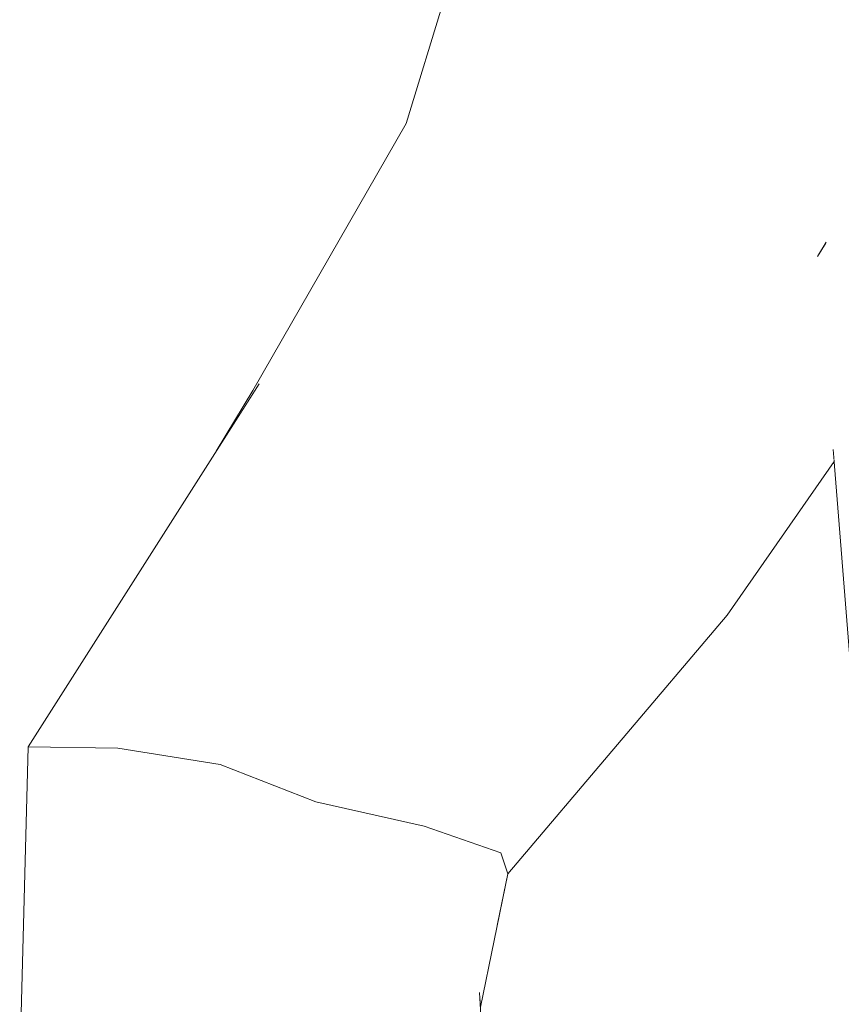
# Model space of a CAD drawing. Header units: millimetres. Extents: x 0 to 650, y -1 to 707.
# Tile 138 of 256: x 497.51 to 499.03, y 351.62 to 353.44. Entities that reach past the tile are written whole.
import ezdxf
from ezdxf.xclip import XClip

# ---------------------------------------------------------------- set-up
doc = ezdxf.new("R2010")
doc.units = ezdxf.units.MM
doc.header["$MEASUREMENT"] = 0
doc.header["$XCLIPFRAME"] = 0
doc.linetypes.add('Wipeout_Contour', pattern=[1000, 0, -1000])
doc.layers.add('Interior - Mobiliário .ARQ', color=7, linetype='Continuous')

# ---------------------------------------------------------------- blocks, each defined once
blk = doc.blocks.new('Desenho_2_2', base_point=(960.5741, 336.178))
at = {"color": 254, "linetype": 'Wipeout_Contour', "lineweight": 0, "ltscale": 2446.258606}
blk.add_wipeout([(498.9224, 353.4407), (498.9518, 353.3566), (499.1187, 353.3796), (498.9231, 353.64)], dxfattribs=at).dxf.layer = 'Interior - Mobiliário .ARQ'
at = {"color": 254, "linetype": 'Wipeout_Contour', "lineweight": 0, "ltscale": 1828.247423}
blk.add_wipeout([(498.3616, 351.6456), (498.2942, 350.5589), (498.4262, 350.5195)], dxfattribs=at).dxf.layer = 'Interior - Mobiliário .ARQ'
at = {"color": 254, "linetype": 'Wipeout_Contour', "lineweight": 0, "ltscale": 1834.677203}
blk.add_wipeout([(499.0874, 353.7499), (498.9231, 353.64), (499.1187, 353.3796)], dxfattribs=at).dxf.layer = 'Interior - Mobiliário .ARQ'
at = {"color": 254, "linetype": 'Wipeout_Contour', "lineweight": 0, "ltscale": 1829.379837}
blk.add_wipeout([(498.3616, 351.6456), (498.2457, 351.6557), (498.2942, 350.5589)], dxfattribs=at).dxf.layer = 'Interior - Mobiliário .ARQ'
at = {"color": 254, "linetype": 'Wipeout_Contour', "lineweight": 0, "ltscale": 3058.087055}
blk.add_wipeout([(498.9518, 353.3566), (498.9576, 353.279), (498.9583, 353.2634), (499.0609, 353.011), (499.1187, 353.3796)], dxfattribs=at).dxf.layer = 'Interior - Mobiliário .ARQ'
at = {"color": 254, "linetype": 'Wipeout_Contour', "lineweight": 0, "ltscale": 1827.713843}
blk.add_wipeout([(498.1061, 350.5626), (498.2942, 350.5589), (498.2457, 351.6557)], dxfattribs=at).dxf.layer = 'Interior - Mobiliário .ARQ'
at = {"color": 254, "linetype": 'Wipeout_Contour', "lineweight": 0, "ltscale": 4888.936947}
blk.add_wipeout([(499.0609, 353.011), (498.9583, 353.2634), (499.0009, 353.0297), (499.0055, 352.9945), (499.0177, 352.9058), (499.0191, 352.8949), (499.0257, 352.7909), (499.0312, 352.761)], dxfattribs=at).dxf.layer = 'Interior - Mobiliário .ARQ'
at = {"color": 254, "linetype": 'Wipeout_Contour', "lineweight": 0, "ltscale": 1829.110656}
blk.add_wipeout([(498.2457, 351.6557), (498.0589, 351.6405), (498.1061, 350.5626)], dxfattribs=at).dxf.layer = 'Interior - Mobiliário .ARQ'
at = {"color": 254, "linetype": 'Wipeout_Contour', "lineweight": 0, "ltscale": 3055.302072}
blk.add_wipeout([(498.7403, 353.0958), (498.985, 353.0029), (499.0009, 353.0297), (498.9583, 353.2634), (498.9576, 353.279)], dxfattribs=at).dxf.layer = 'Interior - Mobiliário .ARQ'
at = {"color": 254, "linetype": 'Wipeout_Contour', "lineweight": 0, "ltscale": 3056.158616}
blk.add_wipeout([(499.0143, 352.6471), (499.047, 352.2396), (499.0312, 352.761), (499.0259, 352.6844), (499.0147, 352.6485)], dxfattribs=at).dxf.layer = 'Interior - Mobiliário .ARQ'
at = {"color": 254, "linetype": 'Wipeout_Contour', "lineweight": 0, "ltscale": 1827.281993}
blk.add_wipeout([(497.9392, 350.5463), (498.1061, 350.5626), (498.0589, 351.6405)], dxfattribs=at).dxf.layer = 'Interior - Mobiliário .ARQ'
at = {"color": 254, "linetype": 'Wipeout_Contour', "lineweight": 0, "ltscale": 2444.781543}
blk.add_wipeout([(498.7403, 353.0958), (498.9576, 353.279), (498.9518, 353.3566), (498.9257, 353.4327)], dxfattribs=at).dxf.layer = 'Interior - Mobiliário .ARQ'
at = {"color": 254, "linetype": 'Wipeout_Contour', "lineweight": 0, "ltscale": 1828.589371}
blk.add_wipeout([(498.0589, 351.6405), (497.8817, 351.6236), (497.9392, 350.5463)], dxfattribs=at).dxf.layer = 'Interior - Mobiliário .ARQ'
at = {"color": 254, "linetype": 'Wipeout_Contour', "lineweight": 0, "ltscale": 1829.133982}
blk.add_wipeout([(497.8828, 352.0659), (497.8817, 351.6236), (498.0589, 351.6405)], dxfattribs=at).dxf.layer = 'Interior - Mobiliário .ARQ'
at = {"color": 254, "linetype": 'Wipeout_Contour', "lineweight": 0, "ltscale": 1829.149168}
blk.add_wipeout([(498.0589, 351.6405), (498.0598, 351.9972), (497.8828, 352.0659)], dxfattribs=at).dxf.layer = 'Interior - Mobiliário .ARQ'
at = {"color": 254, "linetype": 'Wipeout_Contour', "lineweight": 0, "ltscale": 1828.67889}
blk.add_wipeout([(497.8817, 351.6236), (497.6942, 352.0963), (497.6977, 351.5903)], dxfattribs=at).dxf.layer = 'Interior - Mobiliário .ARQ'
at = {"color": 254, "linetype": 'Wipeout_Contour', "lineweight": 0, "ltscale": 1829.558612}
blk.add_wipeout([(498.0598, 351.9972), (498.0589, 351.6405), (498.2457, 351.6557)], dxfattribs=at).dxf.layer = 'Interior - Mobiliário .ARQ'
at = {"color": 254, "linetype": 'Wipeout_Contour', "lineweight": 0, "ltscale": 1828.810061}
blk.add_wipeout([(497.6942, 352.0963), (497.8817, 351.6236), (497.8828, 352.0659)], dxfattribs=at).dxf.layer = 'Interior - Mobiliário .ARQ'
at = {"color": 254, "linetype": 'Wipeout_Contour', "lineweight": 0, "ltscale": 1829.622565}
blk.add_wipeout([(498.2457, 351.6557), (498.2597, 351.9521), (498.0598, 351.9972)], dxfattribs=at).dxf.layer = 'Interior - Mobiliário .ARQ'
at = {"color": 254, "linetype": 'Wipeout_Contour', "lineweight": 0, "ltscale": 1828.167358}
blk.add_wipeout([(497.5285, 352.0987), (497.5131, 351.505), (497.6977, 351.5903)], dxfattribs=at).dxf.layer = 'Interior - Mobiliário .ARQ'
at = {"color": 254, "linetype": 'Wipeout_Contour', "lineweight": 0, "ltscale": 1829.846104}
blk.add_wipeout([(498.2457, 351.6557), (498.3616, 351.6456), (498.2597, 351.9521)], dxfattribs=at).dxf.layer = 'Interior - Mobiliário .ARQ'
at = {"color": 254, "linetype": 'Wipeout_Contour', "lineweight": 0, "ltscale": 1828.417236}
blk.add_wipeout([(497.6942, 352.0963), (497.5285, 352.0987), (497.6977, 351.5903)], dxfattribs=at).dxf.layer = 'Interior - Mobiliário .ARQ'
at = {"color": 254, "linetype": 'Wipeout_Contour', "lineweight": 0, "ltscale": 1830.087587}
blk.add_wipeout([(498.2597, 351.9521), (498.3616, 351.6456), (498.4006, 351.9028)], dxfattribs=at).dxf.layer = 'Interior - Mobiliário .ARQ'
at = {"color": 254, "linetype": 'Wipeout_Contour', "lineweight": 0, "ltscale": 1831.266081}
blk.add_wipeout([(498.6945, 352.4311), (498.641, 352.4598), (498.2597, 351.9521)], dxfattribs=at).dxf.layer = 'Interior - Mobiliário .ARQ'
at = {"color": 254, "linetype": 'Wipeout_Contour', "lineweight": 0, "ltscale": 1830.108152}
blk.add_wipeout([(498.3616, 351.6456), (498.3627, 351.6274), (498.4006, 351.9028)], dxfattribs=at).dxf.layer = 'Interior - Mobiliário .ARQ'
at = {"color": 254, "linetype": 'Wipeout_Contour', "lineweight": 0, "ltscale": 1830.121732}
blk.add_wipeout([(497.8828, 352.0659), (498.0598, 351.9972), (498.4312, 352.5644)], dxfattribs=at).dxf.layer = 'Interior - Mobiliário .ARQ'
at = {"color": 254, "linetype": 'Wipeout_Contour', "lineweight": 0, "ltscale": 1830.150812}
blk.add_wipeout([(498.3627, 351.6274), (498.4138, 351.8642), (498.4006, 351.9028)], dxfattribs=at).dxf.layer = 'Interior - Mobiliário .ARQ'
at = {"layer": 'Interior - Mobiliário .ARQ', "color": 7, "linetype": 'Continuous', "lineweight": 0}
blk.add_line((498.4309, 350.459), (498.3616, 351.6456), dxfattribs=at)
at = {"color": 254, "linetype": 'Wipeout_Contour', "lineweight": 0, "ltscale": 1830.803087}
blk.add_wipeout([(498.4312, 352.5644), (498.2333, 352.6567), (497.8828, 352.0659)], dxfattribs=at).dxf.layer = 'Interior - Mobiliário .ARQ'
at = {"color": 254, "linetype": 'Wipeout_Contour', "lineweight": 0, "ltscale": 1830.439085}
blk.add_wipeout([(498.0598, 351.9972), (498.2597, 351.9521), (498.641, 352.4598)], dxfattribs=at).dxf.layer = 'Interior - Mobiliário .ARQ'
at = {"color": 254, "linetype": 'Wipeout_Contour', "lineweight": 0, "ltscale": 1831.110959}
blk.add_wipeout([(498.641, 352.4598), (498.4312, 352.5644), (498.0598, 351.9972)], dxfattribs=at).dxf.layer = 'Interior - Mobiliário .ARQ'
at = {"color": 254, "linetype": 'Wipeout_Contour', "lineweight": 0, "ltscale": 1832.299729}
blk.add_wipeout([(498.4312, 352.5644), (498.641, 352.4598), (498.985, 353.0029)], dxfattribs=at).dxf.layer = 'Interior - Mobiliário .ARQ'
at = {"color": 254, "linetype": 'Wipeout_Contour', "lineweight": 0, "ltscale": 1829.70993}
blk.add_wipeout([(498.2333, 352.6567), (497.6942, 352.0963), (497.8828, 352.0659)], dxfattribs=at).dxf.layer = 'Interior - Mobiliário .ARQ'
at = {"layer": 'Interior - Mobiliário .ARQ', "color": 7, "linetype": 'Continuous', "lineweight": 0}
blk.add_line((497.8828, 352.0659), (498.0598, 351.9972), dxfattribs=at)
at = {"color": 254, "linetype": 'Wipeout_Contour', "lineweight": 0, "ltscale": 1832.967052}
blk.add_wipeout([(498.985, 353.0029), (498.7403, 353.0958), (498.4312, 352.5644)], dxfattribs=at).dxf.layer = 'Interior - Mobiliário .ARQ'
at = {"color": 254, "linetype": 'Wipeout_Contour', "lineweight": 0, "ltscale": 1830.439501}
blk.add_wipeout([(498.0788, 352.7227), (497.6942, 352.0963), (498.2333, 352.6567)], dxfattribs=at).dxf.layer = 'Interior - Mobiliário .ARQ'
at = {"color": 254, "linetype": 'Wipeout_Contour', "lineweight": 0, "ltscale": 2444.480709}
blk.add_wipeout([(498.515, 353.1755), (498.7403, 353.0958), (498.9257, 353.4327), (498.9003, 353.5427)], dxfattribs=at).dxf.layer = 'Interior - Mobiliário .ARQ'
at = {"color": 254, "linetype": 'Wipeout_Contour', "lineweight": 0, "ltscale": 1833.363269}
blk.add_wipeout([(498.985, 353.0029), (499.0055, 352.9945), (499.0005, 353.029)], dxfattribs=at).dxf.layer = 'Interior - Mobiliário .ARQ'
at = {"color": 254, "linetype": 'Wipeout_Contour', "lineweight": 0, "ltscale": 1829.364056}
blk.add_wipeout([(497.5285, 352.0987), (497.6942, 352.0963), (498.0788, 352.7227)], dxfattribs=at).dxf.layer = 'Interior - Mobiliário .ARQ'
at = {"color": 254, "linetype": 'Wipeout_Contour', "lineweight": 0, "ltscale": 2443.516222}
blk.add_wipeout([(498.8059, 352.3651), (498.8186, 352.3411), (499.0147, 352.6485), (499.0259, 352.6844)], dxfattribs=at).dxf.layer = 'Interior - Mobiliário .ARQ'
at = {"color": 254, "linetype": 'Wipeout_Contour', "lineweight": 0, "ltscale": 3668.255749}
blk.add_wipeout([(498.7821, 353.8178), (498.515, 353.1755), (498.9003, 353.5427), (498.8711, 353.6786), (498.8365, 353.7746), (498.8394, 353.7981)], dxfattribs=at).dxf.layer = 'Interior - Mobiliário .ARQ'
at = {"color": 254, "linetype": 'Wipeout_Contour', "lineweight": 0, "ltscale": 1831.914241}
blk.add_wipeout([(498.2333, 352.6567), (498.4312, 352.5644), (498.7403, 353.0958)], dxfattribs=at).dxf.layer = 'Interior - Mobiliário .ARQ'
at = {"color": 254, "linetype": 'Wipeout_Contour', "lineweight": 0, "ltscale": 1830.114771}
blk.add_wipeout([(498.0788, 352.7227), (497.9549, 352.768), (497.5285, 352.0987)], dxfattribs=at).dxf.layer = 'Interior - Mobiliário .ARQ'
at = {"color": 254, "linetype": 'Wipeout_Contour', "lineweight": 0, "ltscale": 2443.559092}
blk.add_wipeout([(499.0147, 352.6485), (498.8186, 352.3411), (499.0161, 352.6249), (499.0143, 352.6471)], dxfattribs=at).dxf.layer = 'Interior - Mobiliário .ARQ'
at = {"layer": 'Interior - Mobiliário .ARQ', "color": 7, "linetype": 'Continuous', "lineweight": 0}
for p, q in [((497.5131, 351.505), (497.5285, 352.0987)), ((497.6942, 352.0963), (497.5285, 352.0987)), ((497.8828, 352.0659), (497.6942, 352.0963))]:
    blk.add_line(p, q, dxfattribs=at)
at = {"color": 254, "linetype": 'Wipeout_Contour', "lineweight": 0, "ltscale": 1832.589467}
blk.add_wipeout([(498.515, 353.1755), (498.2333, 352.6567), (498.7403, 353.0958)], dxfattribs=at).dxf.layer = 'Interior - Mobiliário .ARQ'
at = {"color": 254, "linetype": 'Wipeout_Contour', "lineweight": 0, "ltscale": 1830.543802}
blk.add_wipeout([(497.943, 352.7559), (497.8759, 352.644), (497.9549, 352.768)], dxfattribs=at).dxf.layer = 'Interior - Mobiliário .ARQ'
at = {"color": 254, "linetype": 'Wipeout_Contour', "lineweight": 0, "ltscale": 1833.176378}
blk.add_wipeout([(498.356, 353.2267), (498.515, 353.1755), (498.7821, 353.8178)], dxfattribs=at).dxf.layer = 'Interior - Mobiliário .ARQ'
at = {"color": 254, "linetype": 'Wipeout_Contour', "lineweight": 0, "ltscale": 2443.288339}
blk.add_wipeout([(499.029, 352.7614), (498.6945, 352.4311), (498.8059, 352.3651), (499.0259, 352.6844)], dxfattribs=at).dxf.layer = 'Interior - Mobiliário .ARQ'
at = {"color": 254, "linetype": 'Wipeout_Contour', "lineweight": 0, "ltscale": 1833.972145}
blk.add_wipeout([(498.7821, 353.8178), (498.5973, 353.8735), (498.356, 353.2267)], dxfattribs=at).dxf.layer = 'Interior - Mobiliário .ARQ'
at = {"color": 254, "linetype": 'Wipeout_Contour', "lineweight": 0, "ltscale": 1831.582912}
blk.add_wipeout([(498.515, 353.1755), (498.0788, 352.7227), (498.2333, 352.6567)], dxfattribs=at).dxf.layer = 'Interior - Mobiliário .ARQ'
at = {"color": 254, "linetype": 'Wipeout_Contour', "lineweight": 0, "ltscale": 2443.607144}
blk.add_wipeout([(499.0191, 352.8949), (498.6945, 352.4311), (499.029, 352.7614), (499.0257, 352.7909)], dxfattribs=at).dxf.layer = 'Interior - Mobiliário .ARQ'
at = {"color": 254, "linetype": 'Wipeout_Contour', "lineweight": 0, "ltscale": 1830.823811}
blk.add_wipeout([(498.8059, 352.3651), (498.2597, 351.9521), (498.4006, 351.9028)], dxfattribs=at).dxf.layer = 'Interior - Mobiliário .ARQ'
at = {"color": 254, "linetype": 'Wipeout_Contour', "lineweight": 0, "ltscale": 1832.228601}
blk.add_wipeout([(498.515, 353.1755), (498.356, 353.2267), (498.0788, 352.7227)], dxfattribs=at).dxf.layer = 'Interior - Mobiliário .ARQ'
at = {"color": 254, "linetype": 'Wipeout_Contour', "lineweight": 0, "ltscale": 2443.58835}
blk.add_wipeout([(499.0177, 352.9058), (498.641, 352.4598), (498.6945, 352.4311), (499.0191, 352.8949)], dxfattribs=at).dxf.layer = 'Interior - Mobiliário .ARQ'
at = {"color": 254, "linetype": 'Wipeout_Contour', "lineweight": 0, "ltscale": 1832.906139}
blk.add_wipeout([(498.242, 353.2574), (498.356, 353.2267), (498.5973, 353.8735)], dxfattribs=at).dxf.layer = 'Interior - Mobiliário .ARQ'
at = {"color": 254, "linetype": 'Wipeout_Contour', "lineweight": 0, "ltscale": 2444.038686}
blk.add_wipeout([(498.985, 353.0029), (498.641, 352.4598), (499.0177, 352.9058), (499.0055, 352.9945)], dxfattribs=at).dxf.layer = 'Interior - Mobiliário .ARQ'
at = {"color": 254, "linetype": 'Wipeout_Contour', "lineweight": 0, "ltscale": 1831.365147}
blk.add_wipeout([(498.2597, 351.9521), (498.8059, 352.3651), (498.6945, 352.4311)], dxfattribs=at).dxf.layer = 'Interior - Mobiliário .ARQ'
at = {"layer": 'Interior - Mobiliário .ARQ', "color": 7, "linetype": 'Continuous', "lineweight": 0}
for p, q in [((499.0009, 353.0297), (498.985, 353.0029)), ((499.0143, 352.6471), (499.047, 352.2396)), ((498.0598, 351.9972), (498.2597, 351.9521))]:
    blk.add_line(p, q, dxfattribs=at)
at = {"color": 254, "linetype": 'Wipeout_Contour', "lineweight": 0, "ltscale": 1833.672537}
blk.add_wipeout([(498.5973, 353.8735), (498.4525, 353.9309), (498.242, 353.2574)], dxfattribs=at).dxf.layer = 'Interior - Mobiliário .ARQ'
at = {"color": 254, "linetype": 'Wipeout_Contour', "lineweight": 0, "ltscale": 1831.335193}
blk.add_wipeout([(497.9549, 352.768), (498.0788, 352.7227), (498.356, 353.2267)], dxfattribs=at).dxf.layer = 'Interior - Mobiliário .ARQ'
at = {"color": 254, "linetype": 'Wipeout_Contour', "lineweight": 0, "ltscale": 1831.066208}
blk.add_wipeout([(498.8059, 352.3651), (498.4006, 351.9028), (498.4138, 351.8642)], dxfattribs=at).dxf.layer = 'Interior - Mobiliário .ARQ'
at = {"layer": 'Interior - Mobiliário .ARQ', "color": 7, "linetype": 'Continuous', "lineweight": 0}
blk.add_line((498.2597, 351.9521), (498.4006, 351.9028), dxfattribs=at)
at = {"color": 254, "linetype": 'Wipeout_Contour', "lineweight": 0, "ltscale": 1831.935659}
blk.add_wipeout([(498.356, 353.2267), (498.242, 353.2574), (497.9549, 352.768)], dxfattribs=at).dxf.layer = 'Interior - Mobiliário .ARQ'
at = {"color": 254, "linetype": 'Wipeout_Contour', "lineweight": 0, "ltscale": 1831.400511}
blk.add_wipeout([(498.4138, 351.8642), (498.8186, 352.3411), (498.8059, 352.3651)], dxfattribs=at).dxf.layer = 'Interior - Mobiliário .ARQ'
at = {"layer": 'Interior - Mobiliário .ARQ', "color": 7, "linetype": 'Continuous', "lineweight": 0}
for p, q in [((499.0161, 352.6249), (498.8186, 352.3411)), ((498.4138, 351.8642), (498.8186, 352.3411)), ((498.4138, 351.8642), (498.4006, 351.9028)), ((498.3632, 351.6183), (498.4138, 351.8642))]:
    blk.add_line(p, q, dxfattribs=at)
at = {"color": 254, "linetype": 'Wipeout_Contour', "lineweight": 0, "ltscale": 1832.914438}
blk.add_wipeout([(498.2265, 353.2483), (498.242, 353.2574), (498.4525, 353.9309)], dxfattribs=at).dxf.layer = 'Interior - Mobiliário .ARQ'
at = {"color": 254, "linetype": 'Wipeout_Contour', "lineweight": 0, "ltscale": 1833.33479}
blk.add_wipeout([(498.4525, 353.9309), (498.4304, 353.921), (498.2265, 353.2483)], dxfattribs=at).dxf.layer = 'Interior - Mobiliário .ARQ'
at = {"color": 254, "linetype": 'Wipeout_Contour', "lineweight": 0, "ltscale": 1831.350047}
blk.add_wipeout([(497.943, 352.7559), (497.9549, 352.768), (498.242, 353.2574)], dxfattribs=at).dxf.layer = 'Interior - Mobiliário .ARQ'
at = {"color": 254, "linetype": 'Wipeout_Contour', "lineweight": 0, "ltscale": 1831.661926}
blk.add_wipeout([(498.242, 353.2574), (498.2265, 353.2483), (497.943, 352.7559)], dxfattribs=at).dxf.layer = 'Interior - Mobiliário .ARQ'
at = {"layer": 'Interior - Mobiliário .ARQ', "color": 7, "linetype": 'Continuous', "lineweight": 0}
for p, q in [((498.4304, 353.921), (498.2265, 353.2483)), ((497.943, 352.7559), (498.2265, 353.2483)), ((497.5285, 352.0987), (497.9549, 352.768)), ((497.8759, 352.644), (497.943, 352.7559))]:
    blk.add_line(p, q, dxfattribs=at)

msp = doc.modelspace()

# ---------------------------------------------------------------- block references
at = {"color": 7, "linetype": 'Continuous', "lineweight": 0}
ref = msp.add_blockref('Desenho_2_2', (960.5741, 336.178), dxfattribs=at)
XClip(ref).set_block_clipping_path([(351.923237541, 325.8360772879), (633.5139366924, 392.5007536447)])

doc.saveas('drawing.dxf')
